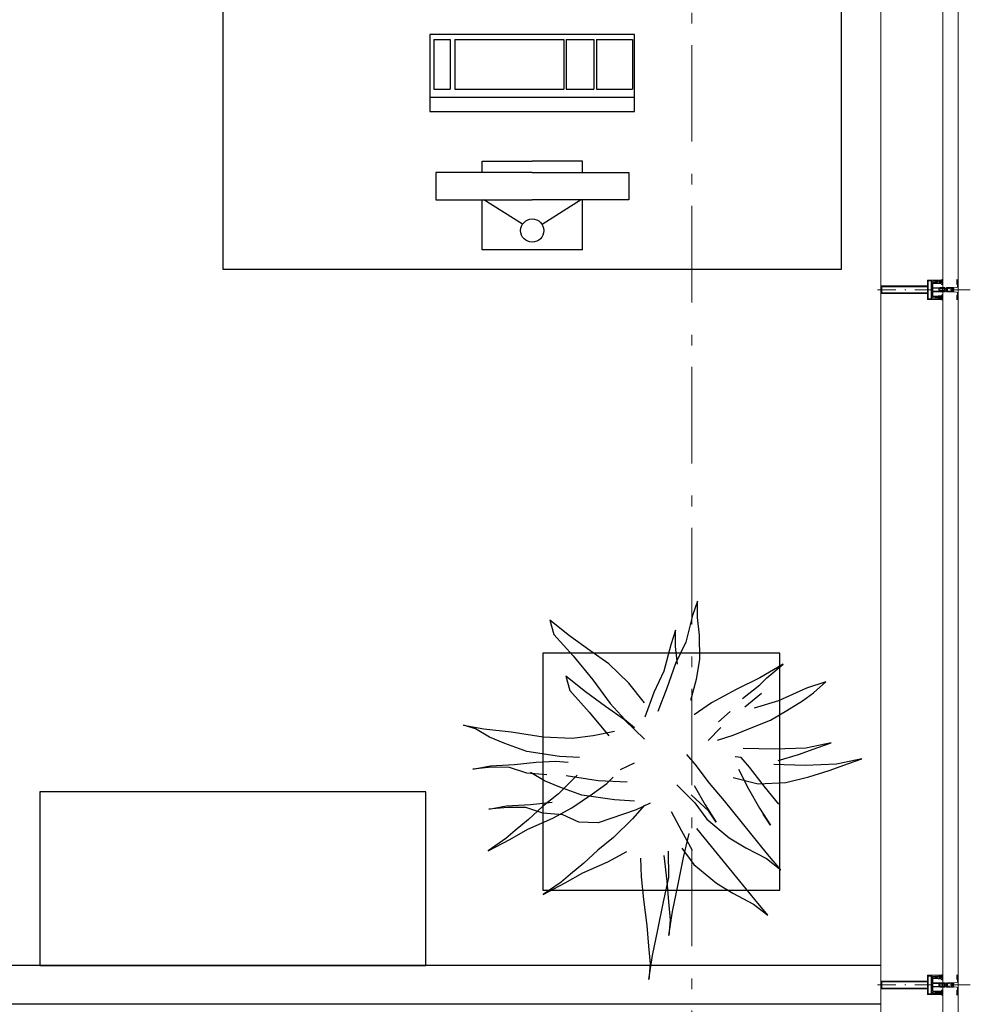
# Model space of a CAD drawing. Header units: millimetres. Extents: x 45699 to 251499, y 244 to 86446.
# Tile 220 of 240: x 238094 to 240556, y 64350 to 66899. Entities that reach past the tile are written whole.
import ezdxf

# ---------------------------------------------------------------- set-up
doc = ezdxf.new("R2010")
doc.units = ezdxf.units.MM
doc.header["$LTSCALE"] = 400
for name, pattern in [('HIDDEN', [0.375, 0.25, -0.125]), ('STYLE_06', [1.041641, 0.625, -0.208282, 0.069427, -0.138931]), ('STYLE_15', [0.240945, 0.11811, -0.059055, 0.004724, -0.059055]), ('STYLE_16', [0.177165, 0.11811, -0.059055])]:
    doc.linetypes.add(name, pattern=pattern)
for name, color, linetype in [('-ve', 2, 'HIDDEN'), ('inr', 4, 'Continuous'), ('plant', 114, 'Continuous'), ('plat', 5, 'Continuous'), ('symbol', 1, 'Continuous'), ('timmerwerk-ge', 150, 'Continuous')]:
    doc.layers.add(name, color=color, linetype=linetype)
doc.layers.add('Buitenkozijnen', color=140, linetype='Continuous', lineweight=15)
doc.layers.add('None', color=7, linetype='Continuous', lineweight=9)

# ---------------------------------------------------------------- blocks, each defined once
blk = doc.blocks.new('*U497')
at = {"layer": 'None', "color": 8, "lineweight": 5, "flags": 128}
for points in [[(-5, -154.3), (-5, -154.3, 0.414214), (-5.5, -154.8), (-5.5, -172.5), (-5.5, -172.5, 0.414214), (-5, -173), (-4, -173), (-4, -173, 0.414214), (-3.5, -172.5), (-3.5, -172.5, 0.414214), (-4, -172), (-4.5, -172), (-4.5, -168.8), (-4.5, -168.8, -0.414214), (-4, -168.3), (-2.7, -168.3), (-2.7, -168.3, 0.221695), (-1.9, -167.9), (-0.8, -166.5), (-0.8, -166.5, -0.466308), (0.8, -166.5), (2, -167.9), (2, -167.9, 0.221695), (2.7, -168.3), (4, -168.3), (4, -168.3, -0.414214), (4.5, -168.8), (4.5, -172), (4, -172), (4, -172, 0.414214), (3.5, -172.5), (3.5, -172.5, 0.414214), (4, -173), (5, -173), (5, -173, 0.414214), (5.5, -172.5), (5.5, -154.8), (5.5, -154.8, 0.414214), (5, -154.3), (4.7, -154.3), (4.7, -155), (4.7, -155, -0.414214), (4.4, -155.3), (4.1, -155.3), (4.1, -155.3, -0.414214), (3.3, -154.5), (3.3, -150.6), (3.3, -150.6, -0.414214), (4.1, -149.8), (4.4, -149.8), (4.4, -149.8, -0.414214), (4.7, -150.1), (4.7, -150.8), (5, -150.8), (5, -150.8, 0.414214), (5.5, -150.3), (5.5, -137.6), (5.5, -137.6, 0.351868), (5.3, -137.3), (5.3, -137.3, 0.351868), (4.9, -137.5), (4.1, -139.2), (4.1, -139.2, 0.314902), (4.2, -139.4), (4.5, -139.7), (4.5, -139.7, -0.198912), (4.5, -139.9), (4.5, -140.1), (4.5, -140.1, -0.198912), (4.5, -140.3), (4.2, -140.6), (4.2, -140.6, 0.414214), (4.2, -140.8), (4.5, -141.1), (4.5, -141.1, -0.198912), (4.5, -141.3), (4.5, -141.5), (4.5, -141.5, -0.198912), (4.5, -141.7), (4.2, -142), (4.2, -142, 0.414214), (4.2, -142.2), (4.5, -142.5), (4.5, -142.5, -0.198912), (4.5, -142.7), (4.5, -143.2), (4.5, -143.2, -0.087489), (4.5, -143.3), (4.2, -144.1), (4.2, -148.5), (4.2, -148.5, -0.414214), (3.9, -148.8), (-3.9, -148.8), (-3.9, -148.8, -0.414214), (-4.2, -148.5), (-4.2, -144.1), (-4.5, -143.3), (-4.5, -143.3, -0.087489), (-4.5, -143.2), (-4.5, -142.7), (-4.5, -142.7, -0.198912), (-4.4, -142.5), (-4.1, -142.2), (-4.1, -142.2, 0.414214), (-4.1, -142), (-4.4, -141.7), (-4.4, -141.7, -0.198912), (-4.5, -141.5), (-4.5, -141.3), (-4.5, -141.3, -0.198912), (-4.4, -141.1), (-4.1, -140.8), (-4.1, -140.8, 0.414214), (-4.1, -140.6), (-4.4, -140.3), (-4.4, -140.3, -0.198912), (-4.5, -140.1), (-4.5, -139.9), (-4.5, -139.9, -0.198912), (-4.4, -139.7), (-4.1, -139.4), (-4.1, -139.4, 0.314902), (-4.1, -139.2), (-4.9, -137.5), (-4.9, -137.5, 0.351868), (-5.3, -137.3), (-5.3, -137.3, 0.351868), (-5.5, -137.6), (-5.5, -150.3), (-5.5, -150.3, 0.414214), (-5, -150.8), (-4.7, -150.8), (-4.7, -150.1), (-4.7, -150.1, -0.414214), (-4.4, -149.8), (-4.1, -149.8), (-4.1, -149.8, -0.414214), (-3.3, -150.6), (-3.3, -154.5), (-3.3, -154.5, -0.414214), (-4.1, -155.3), (-4.4, -155.3), (-4.4, -155.3, -0.414214), (-4.7, -155), (-4.7, -154.3)], [(-1.8, -149.8, 0.414214), (-2.3, -150.3), (-2.3, -155.1), (-2.3, -155.1, 0.414214), (-2.1, -155.3), (2.1, -155.3), (2.1, -155.3, 0.414214), (2.3, -155.1), (2.3, -150.3), (2.3, -150.3, 0.414214), (1.8, -149.8), (-1.8, -149.8)], [(-4.5, -161.7, -0.414214), (-4, -161.2), (-2.7, -161.2), (-2.7, -161.2, 0.414214), (-2.5, -161), (-2.5, -160.4), (-2.5, -160.4, 0.414214), (-2.7, -160.2), (-4, -160.2), (-4, -160.2, -0.414214), (-4.5, -159.7), (-4.5, -156.8), (-4.5, -156.8, -0.414214), (-4, -156.3), (4, -156.3), (4, -156.3, -0.414214), (4.5, -156.8), (4.5, -159.7), (4.5, -159.7, -0.414214), (4, -160.2), (2.7, -160.2), (2.7, -160.2, 0.414214), (2.5, -160.4), (2.5, -161), (2.5, -161, 0.414214), (2.7, -161.2), (4, -161.2), (4, -161.2, -0.414214), (4.5, -161.7), (4.5, -166.8), (4.5, -166.8, -0.414214), (4, -167.3), (3, -167.3), (3, -167.3, -0.221695), (2.6, -167.1), (1.5, -165.9), (1.5, -165.9, 0.466308), (-1.5, -165.9), (-2.6, -167.1), (-2.6, -167.1, -0.221695), (-2.9, -167.3), (-4, -167.3), (-4, -167.3, -0.414214), (-4.5, -166.8), (-4.5, -161.7)]]:
    blk.add_lwpolyline(points, format="xyb", close=True, dxfattribs=at)
blk = doc.blocks.new('*U498')
at = {"layer": 'None', "color": 8, "lineweight": 5, "flags": 128}
for points in [[(-6, -180.7), (-6, -180.7, -0.388879), (-8.7, -183.2), (-8.7, -183.2), (-20.4, -183.2), (-21.6, -183.9), (-22.9, -183.9), (-22.9, -182.7), (-23.8, -182.7), (-23.8, -184.8), (23.8, -184.8), (23.8, -182.7), (22.9, -182.7), (22.9, -183.9), (21.7, -183.9), (20.4, -183.2), (8.7, -183.2), (8.7, -183.2, -0.388879), (6, -180.7), (6, -180.7), (5.3, -173.2), (2.5, -173.2), (2.5, -171.2), (-2.5, -171.2), (-2.5, -173.2), (-5.3, -173.2), (-6, -180.7)], [(-13.5, -182.8), (-13.5, -181.9), (-14.5, -181.1), (-14.5, -181.1, 0.36397), (-14.9, -181.1), (-14.9, -181.1), (-15.4, -181.5), (-15.4, -181.5, -0.36397), (-15.8, -181.5), (-15.8, -181.5), (-16.3, -181.1), (-16.3, -181.1, 0.36397), (-16.7, -181.1), (-16.7, -181.1), (-17.2, -181.5), (-17.2, -181.5, -0.36397), (-17.6, -181.5), (-17.6, -181.5), (-18.1, -181.1), (-18.1, -181.1, 0.36397), (-18.5, -181.1), (-18.5, -181.1), (-19, -181.5), (-19, -181.5, -0.36397), (-19.4, -181.5), (-19.4, -181.5), (-19.9, -181.1), (-19.9, -181.1, 0.36397), (-20.3, -181.1), (-20.3, -181.1), (-20.8, -181.5), (-20.8, -181.5, -0.36397), (-21.2, -181.5), (-21.2, -181.5), (-21.7, -181.1), (-21.7, -181.1, 0.36397), (-22.1, -181.1), (-22.1, -181.1), (-22.4, -181.3), (-23.2, -181.3), (-23.5, -181.1), (-23.5, -181.1, 0.36397), (-23.9, -181.1), (-23.9, -181.1), (-24.2, -181.3), (-24.5, -181.3), (-24.5, -181.3, -0.267949), (-24.8, -181.2), (-24.8, -181.2), (-24.9, -180.9), (-24.9, -180.9, 0.339454), (-25.3, -180.7), (-25.3, -180.7, 0.339454), (-25.5, -181), (-25.5, -181), (-25.5, -184.4), (-25.5, -184.4, 0.414214), (-25.2, -184.7), (-25.2, -184.7), (-24.3, -184.7), (-24.3, -184.7, 0.414214), (-24, -184.4), (-24, -184.4), (-24, -182.7), (-24, -182.7, 0.236068), (-24.1, -182.5), (-24.1, -182.5), (-24.1, -182.5, -0.548276), (-24, -182.2), (-24, -182.2, -0.548276), (-23.8, -182.4), (-23.8, -182.4), (-23.8, -182.4, 0.250388), (-23.6, -182.3), (-23.6, -182.3), (-22.8, -182.3), (-22.8, -182.3, -0.414214), (-22.5, -182.6), (-22.5, -182.6), (-22.5, -183.3), (-22.5, -183.3, 0.414214), (-22.2, -183.6), (-22.2, -183.6), (-22, -183.6), (-22, -183.6, 0.131652), (-21.8, -183.5), (-21.8, -183.5), (-20.5, -182.8), (-13.5, -182.8)], [(13.5, -182.8), (13.5, -181.9), (14.5, -181.1), (14.5, -181.1, -0.36397), (14.9, -181.1), (14.9, -181.1), (15.4, -181.5), (15.4, -181.5, 0.36397), (15.8, -181.5), (15.8, -181.5), (16.3, -181.1), (16.3, -181.1, -0.36397), (16.7, -181.1), (16.7, -181.1), (17.2, -181.5), (17.2, -181.5, 0.36397), (17.6, -181.5), (17.6, -181.5), (18.1, -181.1), (18.1, -181.1, -0.36397), (18.5, -181.1), (18.5, -181.1), (19, -181.5), (19, -181.5, 0.36397), (19.4, -181.5), (19.4, -181.5), (19.9, -181.1), (19.9, -181.1, -0.36397), (20.3, -181.1), (20.3, -181.1), (20.8, -181.5), (20.8, -181.5, 0.36397), (21.2, -181.5), (21.2, -181.5), (21.7, -181.1), (21.7, -181.1, -0.36397), (22.1, -181.1), (22.1, -181.1), (22.4, -181.3), (23.2, -181.3), (23.5, -181.1), (23.5, -181.1, -0.36397), (23.9, -181.1), (23.9, -181.1), (24.2, -181.3), (24.5, -181.3), (24.5, -181.3, 0.267949), (24.8, -181.2), (24.8, -181.2), (25, -180.9), (25, -180.9, -0.339454), (25.3, -180.7), (25.3, -180.7, -0.339454), (25.5, -181), (25.5, -181), (25.5, -184.4), (25.5, -184.4, -0.414214), (25.2, -184.7), (25.2, -184.7), (24.3, -184.7), (24.3, -184.7, -0.414214), (24, -184.4), (24, -184.4), (24, -182.7), (24, -182.7, -0.236068), (24.1, -182.5), (24.1, -182.5), (24.1, -182.5, 0.548276), (24.1, -182.2), (24.1, -182.2, 0.548276), (23.9, -182.4), (23.9, -182.4), (23.9, -182.4, -0.250388), (23.6, -182.3), (23.6, -182.3), (22.8, -182.3), (22.8, -182.3, 0.414214), (22.5, -182.6), (22.5, -182.6), (22.5, -183.3), (22.5, -183.3, -0.414214), (22.2, -183.6), (22.2, -183.6), (22, -183.6), (22, -183.6, -0.131652), (21.8, -183.5), (21.8, -183.5), (20.5, -182.8), (13.5, -182.8)]]:
    blk.add_lwpolyline(points, format="xyb", close=True, dxfattribs=at)
blk = doc.blocks.new('verticale stijl 150x50 UV')
at = {"layer": 'None', "color": 8, "linetype": 'STYLE_15', "lineweight": 5}
blk.add_line((0, -216), (0, 35), dxfattribs=at)
at = {"layer": 'None', "color": 8, "lineweight": 5}
for p, q in [((-21.6, -126.9), (-21.6, -126.9)), ((-20.7, -126.5), (-20.7, -126.5)), ((-19.9, -126.1), (-19.9, -126.1)), ((-19.1, -126.5), (-19.1, -126.5)), ((-19.1, -127.3), (-19.1, -127.3)), ((-25.6, -142.7), (-25.6, -142.7)), ((-25.6, -144.4), (-25.6, -144.4)), ((-24.8, -133.4), (-24.8, -133.4)), ((-24.8, -134.2), (-24.8, -134.2)), ((-24.8, -135), (-24.8, -135)), ((-24.8, -135.8), (-24.8, -135.8)), ((-24.8, -136.6), (-24.8, -136.6)), ((-24.8, -137.4), (-24.8, -137.4)), ((-24.8, -138.3), (-24.8, -138.3)), ((-24.8, -139.1), (-24.8, -139.1)), ((-24.8, -139.9), (-24.8, -139.9)), ((-24.8, -140.7), (-24.8, -140.7)), ((-24.8, -141.5), (-24.8, -141.5)), ((-24.8, -142.3), (-24.8, -142.3)), ((-24.8, -143.1), (-24.8, -143.1)), ((-24.8, -144.8), (-24.8, -144.8)), ((-24, -133), (-24, -133)), ((-24, -133.8), (-24, -133.8)), ((-24, -134.6), (-24, -134.6)), ((-24, -135.4), (-24, -135.4)), ((-24, -136.2), (-24, -136.2)), ((-24, -137), (-24, -137)), ((-24, -137.9), (-24, -137.9)), ((-24, -138.7), (-24, -138.7)), ((-24, -139.5), (-24, -139.5)), ((-24, -140.3), (-24, -140.3)), ((-24, -141.1), (-24, -141.1)), ((-24, -141.9), (-24, -141.9)), ((-24, -142.7), (-24, -142.7)), ((-24, -144.4), (-24, -144.4)), ((-23.2, -133.4), (-23.2, -133.4)), ((-23.2, -134.2), (-23.2, -134.2)), ((-23.2, -135), (-23.2, -135)), ((-23.2, -135.8), (-23.2, -135.8)), ((-23.2, -136.6), (-23.2, -136.6)), ((-23.2, -137.4), (-23.2, -137.4)), ((-23.2, -138.3), (-23.2, -138.3)), ((-23.2, -139.1), (-23.2, -139.1)), ((-23.2, -139.9), (-23.2, -139.9)), ((-23.2, -140.7), (-23.2, -140.7)), ((-23.2, -141.5), (-23.2, -141.5)), ((-23.2, -144.8), (-23.2, -144.8)), ((-22.4, -133), (-22.4, -133)), ((-22.4, -133.8), (-22.4, -133.8)), ((-22.4, -134.6), (-22.4, -134.6)), ((-22.4, -140.3), (-22.4, -140.3)), ((-22.4, -141.1), (-22.4, -141.1)), ((-22.4, -144.4), (-22.4, -144.4)), ((-21.6, -127.7), (-21.6, -127.7)), ((-21.6, -128.5), (-21.6, -128.5)), ((-21.6, -129.3), (-21.6, -129.3)), ((-21.6, -130.1), (-21.6, -130.1)), ((-21.6, -130.9), (-21.6, -130.9)), ((-21.6, -131.8), (-21.6, -131.8)), ((-21.6, -132.6), (-21.6, -132.6)), ((-21.6, -133.4), (-21.6, -133.4)), ((-21.6, -134.2), (-21.6, -134.2)), ((-21.6, -135), (-21.6, -135)), ((-21.6, -139.9), (-21.6, -139.9)), ((-21.6, -140.7), (-21.6, -140.7)), ((-21.6, -141.5), (-21.6, -141.5)), ((-21.6, -144.8), (-21.6, -144.8)), ((-20.7, -128.9), (-20.7, -128.9)), ((-20.7, -129.7), (-20.7, -129.7)), ((-20.7, -130.5), (-20.7, -130.5)), ((-20.7, -131.4), (-20.7, -131.4)), ((-20.7, -132.2), (-20.7, -132.2)), ((-20.7, -133), (-20.7, -133)), ((-20.7, -133.8), (-20.7, -133.8)), ((-20.7, -134.6), (-20.7, -134.6)), ((-20.7, -135.4), (-20.7, -135.4)), ((-20.7, -136.2), (-20.7, -136.2)), ((-20.7, -137), (-20.7, -137)), ((-20.7, -137.9), (-20.7, -137.9)), ((-20.7, -138.7), (-20.7, -138.7)), ((-20.7, -139.5), (-20.7, -139.5)), ((-20.7, -140.3), (-20.7, -140.3)), ((-20.7, -141.1), (-20.7, -141.1)), ((-20.7, -144.4), (-20.7, -144.4)), ((-19.9, -130.1), (-19.9, -130.1)), ((-19.9, -130.9), (-19.9, -130.9)), ((-19.9, -131.8), (-19.9, -131.8)), ((-19.9, -132.6), (-19.9, -132.6)), ((-19.9, -133.4), (-19.9, -133.4)), ((-19.9, -134.2), (-19.9, -134.2)), ((-19.9, -135), (-19.9, -135)), ((-19.9, -135.8), (-19.9, -135.8)), ((-19.9, -136.6), (-19.9, -136.6)), ((-19.9, -137.4), (-19.9, -137.4)), ((-19.9, -138.3), (-19.9, -138.3)), ((-19.9, -139.1), (-19.9, -139.1)), ((-19.9, -139.9), (-19.9, -139.9)), ((-19.9, -140.7), (-19.9, -140.7)), ((-19.9, -141.5), (-19.9, -141.5)), ((-19.9, -142.3), (-19.9, -142.3)), ((-19.9, -143.1), (-19.9, -143.1)), ((-19.9, -143.9), (-19.9, -143.9)), ((-19.1, -128.9), (-19.1, -128.9)), ((-19.1, -129.7), (-19.1, -129.7)), ((-19.1, -130.5), (-19.1, -130.5)), ((-19.1, -131.4), (-19.1, -131.4)), ((-19.1, -132.2), (-19.1, -132.2)), ((-19.1, -133), (-19.1, -133)), ((-19.1, -133.8), (-19.1, -133.8)), ((-19.1, -134.6), (-19.1, -134.6)), ((-19.1, -140.3), (-19.1, -140.3)), ((-19.1, -141.1), (-19.1, -141.1)), ((-19.1, -141.9), (-19.1, -141.9)), ((-18.3, -127.7), (-18.3, -127.7)), ((-18.3, -128.5), (-18.3, -128.5)), ((-18.3, -129.3), (-18.3, -129.3)), ((-18.3, -133.4), (-18.3, -133.4)), ((-18.3, -134.2), (-18.3, -134.2)), ((-18.3, -135), (-18.3, -135)), ((-18.3, -139.9), (-18.3, -139.9)), ((-18.3, -140.7), (-18.3, -140.7)), ((-18.3, -141.5), (-18.3, -141.5)), ((-18.3, -142.3), (-18.3, -142.3)), ((-17.5, -133), (-17.5, -133)), ((-17.5, -133.8), (-17.5, -133.8)), ((-17.5, -134.6), (-17.5, -134.6)), ((-17.5, -135.4), (-17.5, -135.4)), ((-17.5, -136.2), (-17.5, -136.2)), ((-17.5, -137), (-17.5, -137)), ((-17.5, -137.9), (-17.5, -137.9)), ((-17.5, -138.7), (-17.5, -138.7)), ((-17.5, -139.5), (-17.5, -139.5)), ((-17.5, -140.3), (-17.5, -140.3)), ((-17.5, -141.1), (-17.5, -141.1)), ((-17.5, -141.9), (-17.5, -141.9)), ((-17.5, -142.7), (-17.5, -142.7)), ((-16.7, -133.4), (-16.7, -133.4)), ((-16.7, -134.2), (-16.7, -134.2)), ((-16.7, -135), (-16.7, -135)), ((-16.7, -135.8), (-16.7, -135.8)), ((-16.7, -136.6), (-16.7, -136.6)), ((-16.7, -137.4), (-16.7, -137.4)), ((-16.7, -138.3), (-16.7, -138.3)), ((-16.7, -139.1), (-16.7, -139.1)), ((-16.7, -139.9), (-16.7, -139.9)), ((-16.7, -140.7), (-16.7, -140.7)), ((-16.7, -141.5), (-16.7, -141.5)), ((-16.7, -142.3), (-16.7, -142.3)), ((-16.7, -143.1), (-16.7, -143.1)), ((-15.9, -141.1), (-15.9, -141.1)), ((-15.9, -141.9), (-15.9, -141.9)), ((-15.9, -142.7), (-15.9, -142.7)), ((-15.9, -144.4), (-15.9, -144.4)), ((-15.1, -142.3), (-15.1, -142.3)), ((-15.1, -143.1), (-15.1, -143.1)), ((-15.1, -143.9), (-15.1, -143.9)), ((-15.1, -144.8), (-15.1, -144.8)), ((-14.2, -141.9), (-14.2, -141.9)), ((-14.2, -142.7), (-14.2, -142.7)), ((-14.2, -143.5), (-14.2, -143.5)), ((-14.2, -144.4), (-14.2, -144.4)), ((-13.4, -143.1), (-13.4, -143.1)), ((-13.4, -143.9), (-13.4, -143.9))]:
    blk.add_line(p, q, dxfattribs=at)
at = {"layer": 'None', "color": 8, "linetype": 'STYLE_16', "lineweight": 5}
for p, q in [((-2.2, -155.1), (0, -154.5)), ((-2.2, -156.7), (-2.2, -155.1)), ((-1.5, -156.9), (-1.5, -155)), ((-1, -157), (-1, -155.1)), ((2.3, -155.1), (0, -154.5)), ((1, -157), (1, -155.1)), ((1.5, -156.9), (1.5, -155)), ((2.3, -156.7), (2.3, -155.1))]:
    blk.add_line(p, q, dxfattribs=at)
at = {"layer": 'None', "color": 8, "linetype": 'Continuous', "lineweight": 5, "flags": 128}
for points in [[(-10, 15.4), (10, 15.4), (10, -104.8), (25, -104.8), (25, -116.8), (-25, -116.8), (-25, -104.8), (-10, -104.8)], [(-8, 13.4), (-8, -104.8), (8, -104.8), (8, 13.4)], [(8, -106.8), (-8, -106.8), (-23, -106.8), (-23, -114.8), (23, -114.8), (23, -106.8)]]:
    blk.add_lwpolyline(points, close=True, dxfattribs=at)
at = {"layer": 'None', "color": 8, "lineweight": 5, "flags": 128}
for points in [[(-14.8, -144.8), (-14.8, -144.8, 0.390793), (-13.2, -143.5), (-13.2, -143.5, 0.390793), (-14.4, -141.8), (-14.4, -141.8, -0.352623), (-16, -139.9), (-16, -133.1), (-16, -133.1, 0.414214), (-16.3, -132.8), (-17.6, -132.8), (-18.1, -133), (-18.1, -133, -0.520293), (-18.3, -132.8), (-18.3, -130.1), (-18.2, -130), (-18.2, -128), (-18.2, -128, -0.577863), (-18.1, -127.7), (-18, -127.7), (-18, -127.7, 0.366605), (-17.7, -127.5), (-17.7, -127.5, 0.366605), (-17.9, -127.1), (-17.9, -127.1, -0.130834), (-19.2, -126.1), (-19.2, -126.1, 0.439074), (-20.7, -126.1), (-20.7, -126.1, -0.133252), (-22, -127.1), (-22, -127.1, 0.366605), (-22.2, -127.5), (-22.2, -127.5, 0.366605), (-21.9, -127.7), (-21.8, -127.7), (-21.8, -127.7, -0.577455), (-21.8, -128), (-21.8, -130), (-21.6, -130.1), (-21.6, -132.8), (-21.6, -132.8, -0.52048), (-21.9, -133), (-22.4, -132.8), (-24.7, -132.8), (-24.7, -132.8, 0.414214), (-25, -133.1), (-25, -140.9), (-25, -140.9, -0.255976), (-25.9, -142.6), (-25.9, -142.6, 0.749676), (-25.3, -144.8), (-21.2, -144.8), (-21.2, -144.8, 0.414214), (-19.2, -142.8), (-19.2, -142.8, -0.402808), (-18.7, -142.3), (-18.7, -142.3, -0.402808), (-18.2, -142.8), (-18.2, -142.8, 0.233259), (-18, -143.1), (-14.6, -143.6), (-14.6, -143.6, -0.419014), (-14.5, -143.7), (-14.5, -143.7, -0.419014), (-14.6, -143.8), (-16, -143.8), (-16, -143.8, 0.414214), (-16.5, -144.3), (-16.5, -144.3, 0.414214), (-16, -144.8)], [(25, -132.6), (25, -116.8), (23.1, -116.8), (-23.1, -116.8), (-25, -116.8), (-25, -132.6), (-22.1, -132.6), (-22.1, -128), (-22.6, -128), (-22.6, -126.6), (-22.1, -126.6), (-22.1, -124.7), (-21.9, -124.5), (-21.9, -120.3), (-21.9, -120.3, -0.414214), (-20.2, -118.6), (-20.1, -118.6), (-20.1, -118.6, -0.414214), (-18.4, -120.3), (-18.4, -124.5), (-18.2, -124.7), (-18.2, -126.6), (-17.7, -126.6), (-17.7, -128), (-18.2, -128), (-18.2, -132.6), (-16.3, -132.6), (-16.3, -119.8), (-16.3, -119.8, -0.414214), (-15.1, -118.6), (-15.1, -118.6), (-6.5, -118.6), (-6.5, -118.6, -0.414214), (-5.3, -119.8), (-5.3, -136.8), (-3.9, -136.8), (-3.9, -139.6), (-4.3, -140), (-3.9, -140.4), (-3.9, -141), (-4.3, -141.4), (-3.9, -141.8), (-3.9, -142.4), (-4.3, -142.8), (-3.9, -143.8), (-3.9, -148.6), (-2.2, -148.6), (-2.2, -137.8), (-2.2, -137.8, -0.414214), (0, -135.6), (0, -135.6), (0, -135.6, -0.414214), (2.2, -137.8), (2.2, -148.6), (3.9, -148.6), (3.9, -143.8), (4.3, -142.8), (3.9, -142.4), (3.9, -141.8), (4.3, -141.4), (3.9, -141), (3.9, -140.4), (4.3, -140), (3.9, -139.6), (3.9, -136.8), (5.4, -136.8), (5.4, -119.8), (5.4, -119.8, -0.414214), (6.6, -118.6), (6.6, -118.6), (15.1, -118.6), (15.1, -118.6, -0.414214), (16.3, -119.8), (16.3, -132.6), (18.2, -132.6), (18.2, -128), (17.7, -128), (17.7, -126.6), (18.2, -126.6), (18.2, -124.7), (18.5, -124.5), (18.5, -120.3), (18.5, -120.3, -0.414214), (20.2, -118.6), (20.2, -118.6), (20.2, -118.6, -0.414214), (21.9, -120.3), (21.9, -124.5), (22.1, -124.7), (22.1, -126.6), (22.6, -126.6), (22.6, -128), (22.1, -128), (22.1, -132.6)], [(-21, -127.8, -0.29188), (-20.8, -127.3), (-20.3, -126.9), (-20.3, -126.9, -0.344328), (-19.7, -126.9), (-19.2, -127.3), (-19.2, -127.3, -0.29188), (-19, -127.8), (-19.4, -129.5), (-19.4, -129.5, -0.348796), (-20, -130), (-20, -130, -0.348796), (-20.6, -129.5), (-21, -127.8)], [(14.8, -144.8), (14.8, -144.8, -0.390793), (13.3, -143.5), (13.3, -143.5, -0.390793), (14.4, -141.8), (14.4, -141.8, 0.352623), (16, -139.9), (16, -133.1), (16, -133.1, -0.414214), (16.3, -132.8), (17.6, -132.8), (18.1, -133), (18.1, -133, 0.520293), (18.4, -132.8), (18.4, -130.1), (18.2, -130), (18.2, -128), (18.2, -128, 0.577863), (18.2, -127.7), (18.1, -127.7), (18.1, -127.7, -0.366605), (17.8, -127.5), (17.8, -127.5, -0.366605), (18, -127.1), (18, -127.1, 0.130834), (19.3, -126.1), (19.3, -126.1, -0.439074), (20.7, -126.1), (20.7, -126.1, 0.133252), (22.1, -127.1), (22.1, -127.1, -0.366605), (22.3, -127.5), (22.3, -127.5, -0.366605), (22, -127.7), (21.9, -127.7), (21.9, -127.7, 0.577455), (21.8, -128), (21.8, -130), (21.7, -130.1), (21.7, -132.8), (21.7, -132.8, 0.52048), (21.9, -133), (22.4, -132.8), (24.7, -132.8), (24.7, -132.8, -0.414214), (25, -133.1), (25, -140.9), (25, -140.9, 0.255976), (25.9, -142.6), (25.9, -142.6, -0.749676), (25.3, -144.8), (21.2, -144.8), (21.2, -144.8, -0.414214), (19.2, -142.8), (19.2, -142.8, 0.402808), (18.7, -142.3), (18.7, -142.3, 0.402808), (18.2, -142.8), (18.2, -142.8, -0.233259), (18, -143.1), (14.6, -143.6), (14.6, -143.6, 0.419014), (14.5, -143.7), (14.5, -143.7, 0.419014), (14.6, -143.8), (16, -143.8), (16, -143.8, -0.414214), (16.5, -144.3), (16.5, -144.3, -0.414214), (16, -144.8)], [(21, -127.8, 0.29188), (20.8, -127.3), (20.3, -126.9), (20.3, -126.9, 0.344328), (19.7, -126.9), (19.2, -127.3), (19.2, -127.3, 0.29188), (19, -127.8), (19.4, -129.5), (19.4, -129.5, 0.348796), (20, -130), (20, -130, 0.348796), (20.6, -129.5), (21, -127.8)], [(-23.2, -141.6), (-23.2, -141.6, 0.418874), (-23.7, -142.1), (-23.7, -142.1, -0.396568), (-25.3, -143.4), (-25.3, -143.4, 0.437017), (-25.7, -143.7), (-25.7, -143.7, 0.437017), (-25.4, -144), (-21.9, -144), (-21.9, -144, 0.263556), (-20.2, -143), (-20.2, -143, 0.552342), (-20.8, -141.8)], [(-23, -135.9), (-23, -135.9, -0.414214), (-22.1, -135), (-22.1, -135, -0.414214), (-21.3, -135.9), (-21.3, -138.8), (-21.3, -138.8, -0.414214), (-22.1, -139.6), (-22.1, -139.6, -0.414214), (-23, -138.8)], [(-18.8, -139.6, -0.414214), (-19.7, -138.8), (-19.7, -135.9), (-19.7, -135.9, -0.414214), (-18.8, -135), (-18.8, -135, -0.414214), (-18, -135.9), (-18, -138.8), (-18, -138.8, -0.414214), (-18.8, -139.6)], [(18.9, -139.6, 0.414214), (19.7, -138.8), (19.7, -135.9), (19.7, -135.9, 0.414214), (18.9, -135), (18.9, -135, 0.414214), (18, -135.9), (18, -138.8), (18, -138.8, 0.414214), (18.9, -139.6)], [(23.2, -141.6), (23.2, -141.6, -0.418874), (23.7, -142.1), (23.7, -142.1, 0.396568), (25.3, -143.4), (25.3, -143.4, -0.437017), (25.7, -143.7), (25.7, -143.7, -0.437017), (25.4, -144), (21.9, -144), (21.9, -144, -0.263556), (20.2, -143), (20.2, -143, -0.552342), (20.8, -141.8)], [(23, -135.9), (23, -135.9, 0.414214), (22.2, -135), (22.2, -135, 0.414214), (21.3, -135.9), (21.3, -138.8), (21.3, -138.8, 0.414214), (22.2, -139.6), (22.2, -139.6, 0.414214), (23, -138.8)], [(0, -157.1), (0, -157.1, -0.163834), (-4.3, -155.6), (-4.3, -155.6), (-4.3, -155.6, -0.234469), (-4.7, -154.8), (-4.7, -154.8), (-4.7, -153.6), (4.8, -153.6), (4.8, -154.8), (4.8, -154.8, -0.234469), (4.4, -155.6), (4.4, -155.6), (4.4, -155.6, -0.163834), (0, -157.1), (0, -157.1)]]:
    blk.add_lwpolyline(points, format="xyb", close=True, dxfattribs=at)
blk.add_lwpolyline([(4, -118.6), (4, -134.3), (-4, -134.3), (-4, -118.6)], close=True, dxfattribs=at)
at = {"layer": 'None', "color": 8, "linetype": 'STYLE_16', "lineweight": 5}
for centre, radius, start, end in [((-1.6, -158.4), 3.38, 79.3357, 100.6643), ((0, -163.2), 8.16, 82.9585, 97.0415), ((0, -160.4), 3.5, 73.4149, 106.5851), ((1.6, -158.4), 3.38, 79.3357, 100.6643)]:
    blk.add_arc(centre, radius, start, end, dxfattribs=at)
at = {"layer": 'None', "color": 7}
for name in ['*U497', '*U498']:
    blk.add_blockref(name, (0, 0), dxfattribs=at)
blk = doc.blocks.new('Vliesgevelelement 4 150x50 1_200')
at = {"layer": 'Buitenkozijnen', "color": 7, "xscale": -1, "rotation": 270.0000000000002}
blk.add_blockref('verticale stijl 150x50 UV', (-5.2, 0), dxfattribs=at)
blk = doc.blocks.new('*U1435')
at = {"layer": 'Buitenkozijnen', "color": 140, "linetype": 'Continuous', "lineweight": 15}
for points in [[(51601.1, -5040), (51601.1, 28036)], [(51601.1, -5040), (51601.1, 28036), (51641.1, 28036), (51641.1, -5040)], [(51601.1, -5040), (51601.1, 28036), (51641.1, 28036), (51641.1, -5040)], [(51641.1, -5040), (51641.1, 28036)]]:
    blk.add_lwpolyline(points, close=True, dxfattribs=at)
blk = doc.blocks.new('SYMB-CMP4_B2')
for p, q in [((-130, 558.1), (130, 558.1)), ((-130, 558.1), (-130, 428.1)), ((130, 558.1), (130, 428.1)), ((-25.3, 491.9), (-125, 428.1)), ((25.3, 491.9), (125, 428.1)), ((-250, 358.1), (-250, 428.1)), ((-250, 428.1), (0, 428.1)), ((250, 428.1), (0, 428.1)), ((250, 358.1), (250, 428.1)), ((0, 358.1), (-250, 358.1)), ((-130, 358.1), (-130, 328.1)), ((0, 358.1), (250, 358.1)), ((130, 358.1), (130, 328.1)), ((-130, 328.1), (0, 328.1)), ((130, 328.1), (0, 328.1)), ((265, 200), (-265, 200)), ((-265, 200), (-265, 0)), ((265, 0), (265, 200)), ((265, 162.9), (-265, 162.9)), ((-166.8, 141.5), (-259.7, 141.5)), ((-259.7, 12.9), (-259.7, 141.5)), ((-166.8, 12.9), (-166.8, 141.5)), ((-88, 141.5), (-159.1, 141.5)), ((-159.1, 12.9), (-159.1, 141.5)), ((-88, 12.9), (-88, 141.5)), ((200.4, 141.5), (-81.5, 141.5)), ((-81.5, 12.9), (-81.5, 141.5)), ((200.4, 12.9), (200.4, 141.5)), ((254.7, 141.5), (212.3, 141.5)), ((212.3, 12.9), (212.3, 141.5)), ((254.7, 12.9), (254.7, 141.5)), ((-265, 0), (265, 0)), ((-166.8, 12.9), (-259.7, 12.9)), ((-88, 12.9), (-159.1, 12.9)), ((200.4, 12.9), (-81.5, 12.9)), ((254.7, 12.9), (212.3, 12.9))]:
    blk.add_line(p, q)
blk.add_circle((0, 508.1), 30)
blk = doc.blocks.new('boom nieuw 01')
at = {"layer": 'plant', "extrusion": (0, -4.44089e-16, -1)}
for p, q in [((-224.7, 788.7), (-238, 749.2)), ((-224.7, 788.7), (-238, 749.2)), ((-224.7, 744.5), (-224.7, 788.7)), ((-224.7, 744.5), (-224.7, 788.7)), ((-573.8, 694.3), (-627.3, 736.9)), ((-627.3, 736.9), (-616.4, 698.2)), ((-573.8, 694.3), (-627.3, 736.9)), ((-627.3, 736.9), (-616.4, 698.2)), ((-238, 749.2), (-256.6, 677.1)), ((-238, 749.2), (-256.6, 677.1)), ((-219.3, 695.7), (-224.7, 744.5)), ((-219.3, 695.7), (-224.7, 744.5)), ((-284.5, 709.5), (-297.8, 669.9)), ((-284.5, 665.3), (-284.5, 709.5)), ((-616.4, 698.2), (-563.7, 639.2)), ((-616.4, 698.2), (-563.7, 639.2)), ((-518.7, 654), (-573.8, 694.3)), ((-518.7, 654), (-573.8, 694.3)), ((-256.6, 677.1), (-284.5, 618.9)), ((-256.6, 677.1), (-284.5, 618.9)), ((-218.5, 629.8), (-219.3, 695.7)), ((-218.5, 629.8), (-219.3, 695.7)), ((-466.7, 617.5), (-518.7, 654)), ((-466.7, 617.5), (-518.7, 654)), ((-297.8, 669.9), (-316.4, 597.8)), ((-279.1, 616.4), (-284.5, 665.3)), ((-563.7, 639.2), (-510.2, 574.1)), ((-563.7, 639.2), (-510.2, 574.1)), ((-284.5, 618.9), (-308.5, 551.4)), ((-284.5, 618.9), (-308.5, 551.4)), ((-227.1, 576.3), (-218.5, 629.8)), ((-227.1, 576.3), (-218.5, 629.8)), ((-412.5, 564.8), (-466.7, 617.5)), ((-412.5, 564.8), (-466.7, 617.5)), ((-316.4, 597.8), (-344.3, 539.7)), ((9.4, 616.6), (-55, 579.3)), ((9.4, 616.6), (-55, 579.3)), ((-35.5, 579.3), (9.4, 616.6)), ((-35.5, 579.3), (9.4, 616.6)), ((-530.6, 541.3), (-584.1, 583.9)), ((-584.1, 583.9), (-573.3, 545.2)), ((-530.6, 541.3), (-584.1, 583.9)), ((-584.1, 583.9), (-573.3, 545.2)), ((-510.2, 574.1), (-462.9, 509.7)), ((-510.2, 574.1), (-462.9, 509.7)), ((-369, 511.3), (-412.5, 564.8)), ((-369, 511.3), (-412.5, 564.8)), ((-242.6, 518.9), (-227.1, 576.3)), ((-242.6, 518.9), (-227.1, 576.3)), ((-55, 579.3), (-119.3, 547.6)), ((-55, 579.3), (-119.3, 547.6)), ((-55, 560), (-35.5, 579.3)), ((-55, 560), (-35.5, 579.3)), ((125.7, 568.5), (73, 551.4)), ((125.7, 568.5), (73, 551.4)), ((91.6, 539), (125.7, 568.5)), ((91.6, 539), (125.7, 568.5)), ((-573.3, 545.2), (-520.5, 486.2)), ((-573.3, 545.2), (-520.5, 486.2)), ((-475.6, 501), (-530.6, 541.3)), ((-475.6, 501), (-530.6, 541.3)), ((-344.3, 539.7), (-368.3, 472.2)), ((-308.5, 551.4), (-333.3, 487.8)), ((-308.5, 551.4), (-333.3, 487.8)), ((-119.3, 547.6), (-186.8, 511.1)), ((-101.5, 523.5), (-55, 560)), ((-101.5, 523.5), (-55, 560)), ((73, 551.4), (-3.8, 516.5)), ((73, 551.4), (-3.8, 516.5)), ((61.4, 516.5), (91.6, 539)), ((61.4, 516.5), (91.6, 539)), ((-186.8, 511.1), (-234.1, 478.6)), ((-186.8, 511.1), (-234.1, 478.6)), ((-95.3, 500.1), (-50.4, 537.3)), ((-3.8, 516.5), (-69.7, 496.4)), ((-3.8, 516.5), (-69.7, 496.4)), ((19.5, 490.2), (61.4, 516.5)), ((19.5, 490.2), (61.4, 516.5)), ((-520.5, 486.2), (-467, 421.1)), ((-520.5, 486.2), (-467, 421.1)), ((-423.6, 464.5), (-475.6, 501)), ((-423.6, 464.5), (-475.6, 501)), ((-462.9, 509.7), (-423.3, 465.5)), ((-462.9, 509.7), (-423.3, 465.5)), ((-167.4, 459.9), (-135.6, 487.8)), ((-167.4, 459.9), (-135.6, 487.8)), ((-25.5, 463.8), (19.5, 490.2)), ((-25.5, 463.8), (19.5, 490.2)), ((-369.3, 411.8), (-423.6, 464.5)), ((-369.3, 411.8), (-423.6, 464.5)), ((-423.3, 465.5), (-397, 443.8)), ((-423.3, 465.5), (-397, 443.8)), ((-78.2, 442.9), (-25.5, 463.8)), ((-78.2, 442.9), (-25.5, 463.8)), ((-830.8, 440.5), (-863.4, 450.5)), ((-863.4, 450.5), (-807.5, 440.5)), ((-830.8, 440.5), (-863.4, 450.5)), ((-863.4, 450.5), (-807.5, 440.5)), ((-792.8, 417.2), (-830.8, 440.5)), ((-792.8, 417.2), (-830.8, 440.5)), ((-807.5, 440.5), (-733.1, 431.9)), ((-807.5, 440.5), (-733.1, 431.9)), ((-733.1, 431.9), (-646.2, 418.7)), ((-733.1, 431.9), (-646.2, 418.7)), ((-509.8, 422.6), (-450.9, 434.3)), ((-509.8, 422.6), (-450.9, 434.3)), ((-195.4, 408.6), (-161.3, 444.2)), ((-127.8, 423.5), (-78.2, 442.9)), ((-127.8, 423.5), (-78.2, 442.9)), ((-750.9, 400.1), (-792.8, 417.2)), ((-750.9, 400.1), (-792.8, 417.2)), ((-646.2, 418.7), (-567.1, 414.8)), ((-646.2, 418.7), (-567.1, 414.8)), ((-567.1, 414.8), (-509.8, 422.6)), ((-567.1, 414.8), (-509.8, 422.6)), ((-169.7, 409.6), (-127.8, 423.5)), ((-169.7, 409.6), (-127.8, 423.5)), ((-690.5, 378.4), (-750.9, 400.1)), ((-690.5, 378.4), (-750.9, 400.1)), ((-601.3, 365.2), (-690.5, 378.4)), ((-601.3, 365.2), (-690.5, 378.4)), ((-14.8, 384.6), (-100.1, 386.9)), ((-14.8, 384.6), (-100.1, 386.9)), ((70.5, 387.7), (-14.8, 384.6)), ((70.5, 387.7), (-14.8, 384.6)), ((51.1, 370.7), (103.9, 389.3)), ((51.1, 370.7), (103.9, 389.3)), ((140.3, 402.5), (70.5, 387.7)), ((140.3, 402.5), (70.5, 387.7)), ((103.9, 389.3), (140.3, 402.5)), ((103.9, 389.3), (140.3, 402.5)), ((-724.3, 343.1), (-665.3, 349.3)), ((-724.3, 343.1), (-665.3, 349.3)), ((-665.3, 349.3), (-612.6, 352.4)), ((-665.3, 349.3), (-612.6, 352.4)), ((-612.6, 352.4), (-577.7, 349.3)), ((-612.6, 352.4), (-577.7, 349.3)), ((-547, 362.1), (-601.3, 365.2)), ((-547, 362.1), (-601.3, 365.2)), ((-231.2, 344.3), (-253.6, 370.7)), ((-231.2, 344.3), (-253.6, 370.7)), ((-105.3, 362.3), (-122.3, 363.9)), ((-105.3, 362.3), (-122.3, 363.9)), ((-82.8, 335.9), (-105.3, 362.3)), ((-82.8, 335.9), (-105.3, 362.3)), ((-4.7, 353.6), (51.1, 370.7)), ((-4.7, 353.6), (51.1, 370.7)), ((224.1, 358.6), (154.3, 343.8)), ((224.1, 358.6), (154.3, 343.8)), ((187.6, 345.4), (224.1, 358.6)), ((187.6, 345.4), (224.1, 358.6)), ((-838.2, 330.7), (-790.1, 339.3)), ((-838.2, 330.7), (-790.1, 339.3)), ((-787.1, 335.4), (-838.2, 330.7)), ((-787.1, 335.4), (-838.2, 330.7)), ((-790.1, 339.3), (-724.3, 343.1)), ((-790.1, 339.3), (-724.3, 343.1)), ((-737.4, 334.6), (-787.1, 335.4)), ((-737.4, 334.6), (-787.1, 335.4)), ((-690.9, 319.8), (-737.4, 334.6)), ((-397.8, 347), (-435.8, 328.4)), ((-397.8, 347), (-435.8, 328.4)), ((-191.6, 292.4), (-231.2, 344.3)), ((-191.6, 292.4), (-231.2, 344.3)), ((-113, 330.5), (-85.1, 277)), ((-113, 330.5), (-85.1, 277)), ((-43.2, 284), (-82.8, 335.9)), ((-43.2, 284), (-82.8, 335.9)), ((69, 340.7), (-16.3, 343)), ((69, 340.7), (-16.3, 343)), ((154.3, 343.8), (69, 340.7)), ((154.3, 343.8), (69, 340.7)), ((79.1, 309.7), (134.9, 326.8)), ((79.1, 309.7), (134.9, 326.8)), ((134.9, 326.8), (187.6, 345.4)), ((134.9, 326.8), (187.6, 345.4)), ((-635.8, 315.2), (-690.9, 319.8)), ((-635.8, 315.2), (-690.9, 319.8)), ((-642.4, 298.2), (-680.4, 321.5)), ((-642.4, 298.2), (-680.4, 321.5)), ((-600.5, 281.1), (-642.4, 298.2)), ((-600.5, 281.1), (-642.4, 298.2)), ((-552.9, 314.1), (-604.1, 262.9)), ((-552.9, 314.1), (-604.1, 262.9)), ((-582.7, 312.9), (-495.8, 299.8)), ((-582.7, 312.9), (-495.8, 299.8)), ((-495.8, 299.8), (-416.7, 295.8)), ((-495.8, 299.8), (-416.7, 295.8)), ((-472.3, 291.6), (-455.2, 308.6)), ((-472.3, 291.6), (-455.2, 308.6)), ((-127.2, 307.4), (-59, 290.3)), ((-127.2, 307.4), (-59, 290.3)), ((16.3, 294.2), (79.1, 309.7)), ((16.3, 294.2), (79.1, 309.7)), ((-540, 259.4), (-600.5, 281.1)), ((-540, 259.4), (-600.5, 281.1)), ((-511.1, 262.9), (-472.3, 291.6)), ((-511.1, 262.9), (-472.3, 291.6)), ((-280.7, 287.7), (-231.9, 238.1)), ((-280.7, 287.7), (-231.9, 238.1)), ((-233.5, 285.4), (-204, 232.6)), ((-233.5, 285.4), (-204, 232.6)), ((-151.3, 243.5), (-191.6, 292.4)), ((-151.3, 243.5), (-191.6, 292.4)), ((-85.1, 277), (-55.6, 224.2)), ((-85.1, 277), (-55.6, 224.2)), ((-59, 290.3), (16.3, 294.2)), ((-59, 290.3), (16.3, 294.2)), ((-2.9, 235.1), (-43.2, 284)), ((-2.9, 235.1), (-43.2, 284)), ((-604.1, 262.9), (-647.5, 228)), ((-604.1, 262.9), (-647.5, 228)), ((-567.7, 224.9), (-511.1, 262.9)), ((-567.7, 224.9), (-511.1, 262.9)), ((-450.8, 246.2), (-540, 259.4)), ((-450.8, 246.2), (-540, 259.4)), ((-396.6, 243.1), (-450.8, 246.2)), ((-396.6, 243.1), (-450.8, 246.2)), ((-193.9, 215.6), (-242, 259.8)), ((-193.9, 215.6), (-242, 259.8)), ((-33.4, 98.5), (-151.3, 243.5)), ((-33.4, 98.5), (-151.3, 243.5)), ((-794.4, 221.4), (-746.3, 230)), ((-794.4, 221.4), (-746.3, 230)), ((-743.2, 226.1), (-794.4, 221.4)), ((-743.2, 226.1), (-794.4, 221.4)), ((-746.3, 230), (-680.4, 233.8)), ((-746.3, 230), (-680.4, 233.8)), ((-693.6, 225.3), (-743.2, 226.1)), ((-693.6, 225.3), (-743.2, 226.1)), ((-647, 210.5), (-693.6, 225.3)), ((-647, 210.5), (-693.6, 225.3)), ((-647.5, 228), (-685.5, 193.1)), ((-647.5, 228), (-685.5, 193.1)), ((-680.4, 233.8), (-621.4, 240)), ((-680.4, 233.8), (-621.4, 240)), ((-619.6, 196.2), (-567.7, 224.9)), ((-619.6, 196.2), (-567.7, 224.9)), ((-391.9, 219.1), (-495.8, 183.4)), ((-391.9, 219.1), (-495.8, 183.4)), ((-369.1, 232.3), (-402.5, 195.1)), ((-369.1, 232.3), (-402.5, 195.1)), ((-353.9, 237.7), (-391.9, 219.1)), ((-353.9, 237.7), (-391.9, 219.1)), ((-296.5, 215.1), (-268.6, 161.6)), ((-296.5, 215.1), (-268.6, 161.6)), ((-231.9, 238.1), (-199.3, 193.9)), ((-231.9, 238.1), (-199.3, 193.9)), ((-204, 232.6), (-173.8, 186.1)), ((-204, 232.6), (-173.8, 186.1)), ((-173.8, 186.1), (-193.9, 215.6)), ((-173.8, 186.1), (-193.9, 215.6)), ((-55.6, 224.2), (-25.4, 177.7)), ((-55.6, 224.2), (-25.4, 177.7)), ((-685.5, 193.1), (-722, 162.8)), ((-685.5, 193.1), (-722, 162.8)), ((-687.8, 166.7), (-619.6, 196.2)), ((-687.8, 166.7), (-619.6, 196.2)), ((-592, 205.9), (-647, 210.5)), ((-592, 205.9), (-647, 210.5)), ((-548.5, 185.8), (-592, 205.9)), ((-548.5, 185.8), (-592, 205.9)), ((-402.5, 195.1), (-453.7, 143.9)), ((-402.5, 195.1), (-453.7, 143.9)), ((-199.3, 193.9), (-138.1, 142.7)), ((-199.3, 193.9), (-138.1, 142.7)), ((-25.4, 177.7), (-45.6, 207.2)), ((-25.4, 177.7), (-45.6, 207.2)), ((-722, 162.8), (-747.6, 141.1)), ((-722, 162.8), (-747.6, 141.1)), ((-736.7, 138.8), (-687.8, 166.7)), ((-736.7, 138.8), (-687.8, 166.7)), ((-495.8, 183.4), (-548.5, 185.8)), ((-495.8, 183.4), (-548.5, 185.8)), ((-268.6, 161.6), (-239.1, 108.8)), ((-268.6, 161.6), (-239.1, 108.8)), ((-186.4, 119.7), (-226.7, 168.6)), ((-186.4, 119.7), (-226.7, 168.6)), ((-747.6, 141.1), (-796.4, 107)), ((-747.6, 141.1), (-796.4, 107)), ((-796.4, 107), (-736.7, 138.8)), ((-796.4, 107), (-736.7, 138.8)), ((-453.7, 143.9), (-497.1, 109)), ((-453.7, 143.9), (-497.1, 109)), ((-262.5, 88.8), (-247.8, 154.7)), ((-262.5, 88.8), (-247.8, 154.7)), ((-138.1, 142.7), (-93.1, 115.6)), ((-138.1, 142.7), (-93.1, 115.6)), ((-497.1, 109), (-535.1, 74.1)), ((-497.1, 109), (-535.1, 74.1)), ((-267.1, 114.3), (-234.5, 70.1)), ((-267.1, 114.3), (-234.5, 70.1)), ((-68.6, -25.3), (-186.4, 119.7)), ((-68.6, -25.3), (-186.4, 119.7)), ((-93.1, 115.6), (-36.5, 86.1)), ((-93.1, 115.6), (-36.5, 86.1)), ((-469.2, 77.2), (-417.3, 105.9)), ((-469.2, 77.2), (-417.3, 105.9)), ((-380.3, 87.1), (-378, 36.8)), ((-380.3, 87.1), (-378, 36.8)), ((-316.9, 95), (-308.3, 24.4)), ((-316.9, 95), (-308.3, 24.4)), ((-302.7, 34.4), (-303.5, 106.5)), ((-302.7, 34.4), (-303.5, 106.5)), ((-278.1, 12), (-262.5, 88.8)), ((-278.1, 12), (-262.5, 88.8)), ((-36.5, 86.1), (2.3, 55.9)), ((-36.5, 86.1), (2.3, 55.9)), ((2.3, 55.9), (-33.4, 98.5)), ((2.3, 55.9), (-33.4, 98.5)), ((-535.1, 74.1), (-571.6, 43.9)), ((-535.1, 74.1), (-571.6, 43.9)), ((-537.4, 47.8), (-469.2, 77.2)), ((-537.4, 47.8), (-469.2, 77.2)), ((-234.5, 70.1), (-173.3, 18.9)), ((-234.5, 70.1), (-173.3, 18.9)), ((-571.6, 43.9), (-597.1, 22.1)), ((-571.6, 43.9), (-597.1, 22.1)), ((-586.3, 19.8), (-537.4, 47.8)), ((-586.3, 19.8), (-537.4, 47.8)), ((-378, 36.8), (-371.8, -25.3)), ((-378, 36.8), (-371.8, -25.3)), ((-317.5, -31.5), (-302.7, 34.4)), ((-317.5, -31.5), (-302.7, 34.4)), ((-597.1, 22.1), (-646, -12)), ((-597.1, 22.1), (-646, -12)), ((-646, -12), (-586.3, 19.8)), ((-646, -12), (-586.3, 19.8)), ((-308.3, 24.4), (-303.6, -32.2)), ((-308.3, 24.4), (-303.6, -32.2)), ((-292.8, -57.8), (-278.1, 12)), ((-292.8, -57.8), (-278.1, 12)), ((-173.3, 18.9), (-128.3, -8.2)), ((-173.3, 18.9), (-128.3, -8.2)), ((-371.8, -25.3), (-363.2, -95.9)), ((-371.8, -25.3), (-363.2, -95.9)), ((-128.3, -8.2), (-71.7, -37.7)), ((-128.3, -8.2), (-71.7, -37.7)), ((-32.9, -67.9), (-68.6, -25.3)), ((-32.9, -67.9), (-68.6, -25.3)), ((-333, -108.3), (-317.5, -31.5)), ((-333, -108.3), (-317.5, -31.5)), ((-303.6, -32.2), (-299, -81)), ((-303.6, -32.2), (-299, -81)), ((-71.7, -37.7), (-32.9, -67.9)), ((-71.7, -37.7), (-32.9, -67.9)), ((-302.9, -123.7), (-292.8, -57.8)), ((-302.9, -123.7), (-292.8, -57.8)), ((-363.2, -95.9), (-358.6, -152.4)), ((-363.2, -95.9), (-358.6, -152.4)), ((-299, -81), (-302.9, -123.7)), ((-299, -81), (-302.9, -123.7)), ((-347.7, -178.1), (-333, -108.3)), ((-347.7, -178.1), (-333, -108.3)), ((-358.6, -152.4), (-353.9, -201.3)), ((-358.6, -152.4), (-353.9, -201.3)), ((-357.8, -243.9), (-347.7, -178.1)), ((-357.8, -243.9), (-347.7, -178.1)), ((-353.9, -201.3), (-357.8, -243.9)), ((-353.9, -201.3), (-357.8, -243.9))]:
    blk.add_line(p, q, dxfattribs=at)
at = {"layer": 'timmerwerk-ge', "linetype": 'Continuous', "extrusion": (0, -4.44089e-16, -1)}
for p, q in [((0, 647), (-647, 647)), ((-647, 647), (-647, 0)), ((0, 0), (0, 647)), ((-647, 0), (0, 0))]:
    blk.add_line(p, q, dxfattribs=at)

msp = doc.modelspace()

# ---------------------------------------------------------------- linework, layer by layer
at = {"linetype": 'Continuous', "lineweight": 0, "flags": 128}
msp.add_lwpolyline([(226574.5, 84200), (240324.3, 84200), (240323.8, 46442.9), (231560.8, 46442.9), (231560.8, 57250), (226574.5, 57250), (226574.5, 75653), (231536.6, 75653), (231574.4, 80650), (226574.5, 80650), (226574.5, 84200)], dxfattribs=at)
at = {"layer": 'Buitenkozijnen', "color": 43, "linetype": 'Continuous', "lineweight": 9}
msp.add_line((240324.3, 84200), (240324.3, 46410), dxfattribs=at)
at = {"layer": 'inr'}
msp.add_lwpolyline([(240221.2, 66252.3), (238621.2, 66252.3), (238621.2, 67052.3), (240221.2, 67052.3)], close=True, dxfattribs=at)
at = {"layer": 'None', "color": 43, "linetype": 'STYLE_06', "lineweight": 9}
msp.add_line((239834.4, 85999.8), (239834.4, 44799.8), dxfattribs=at)
at = {"layer": 'plat'}
for p, q in [((240324.3, 64450), (235569.4, 64450)), ((240324.3, 64350), (235569.4, 64350))]:
    msp.add_line(p, q, dxfattribs=at)
at = {"layer": 'timmerwerk-ge'}
msp.add_lwpolyline([(238146, 64450), (239146, 64450), (239146, 64900), (238146, 64900)], close=True, dxfattribs=at)

# ---------------------------------------------------------------- block references
at = {"layer": '-ve', "xscale": 0.9488793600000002, "yscale": 0.9488793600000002, "zscale": 0.9488793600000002}
msp.add_blockref('boom nieuw 01', (240062.4, 64645.3), dxfattribs=at)
at = {"layer": 'Buitenkozijnen', "color": 7}
msp.add_blockref('*U1435', (188883.4, 43550), dxfattribs=at)
at = {"layer": 'Buitenkozijnen', "color": 7, "xscale": -1}
for p in [(240334.4, 66200), (240334.4, 64400)]:
    msp.add_blockref('Vliesgevelelement 4 150x50 1_200', p, dxfattribs=at)
at = {"layer": 'symbol', "rotation": 180}
msp.add_blockref('SYMB-CMP4_B2', (239421.2, 66861.4), dxfattribs=at)

doc.saveas('drawing.dxf')
